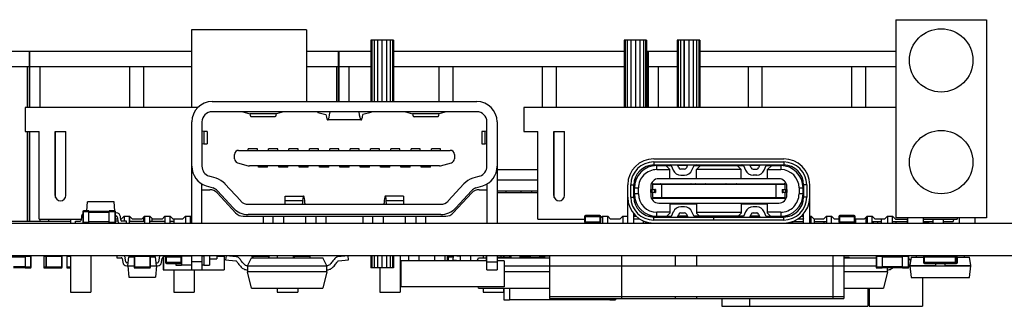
# Model space of a CAD drawing. Header units: millimetres. Extents: x 519 to 938, y 319 to 504.
# Tile 10 of 56: x 598 to 646, y 323 to 337. Entities that reach past the tile are written whole.
import ezdxf

# ---------------------------------------------------------------- set-up
doc = ezdxf.new("R2010")
doc.units = ezdxf.units.MM
doc.header["$LTSCALE"] = 30.734
doc.layers.get('0').update_dxf_attribs({"linetype": 'CONTINUOUS'})

msp = doc.modelspace()

# ---------------------------------------------------------------- linework, layer by layer
at = {"linetype": 'Continuous'}
for p, q in [((641.099, 336.842), (645.55, 336.842)), ((641.099, 336.842), (641.099, 327.096)), ((645.55, 336.842), (645.55, 327.096)), ((606.49, 336.342), (606.49, 332.522)), ((612.15, 336.342), (606.49, 336.342)), ((612.15, 336.342), (612.15, 332.817)), ((615.304, 335.842), (615.304, 332.817)), ((616.412, 335.842), (615.304, 335.842)), ((615.355, 335.842), (615.355, 332.817)), ((615.46, 335.842), (615.46, 332.817)), ((615.624, 335.842), (615.624, 332.817)), ((615.847, 335.842), (615.847, 332.817)), ((616.071, 335.842), (616.071, 332.817)), ((616.252, 335.842), (616.252, 332.817)), ((616.363, 335.842), (616.363, 332.817)), ((616.412, 335.842), (616.412, 332.817)), ((628.853, 335.842), (627.746, 335.842)), ((627.746, 335.842), (627.746, 332.522)), ((627.794, 335.842), (627.794, 332.522)), ((627.901, 335.842), (627.901, 332.522)), ((628.075, 335.842), (628.075, 332.522)), ((628.084, 335.842), (628.084, 332.522)), ((628.308, 335.842), (628.308, 332.522)), ((628.526, 335.842), (628.526, 332.522)), ((628.693, 335.842), (628.693, 332.522)), ((628.802, 335.842), (628.802, 332.522)), ((628.853, 335.842), (628.853, 332.522)), ((631.469, 335.842), (630.361, 335.842)), ((630.361, 335.842), (630.361, 332.522)), ((630.41, 335.842), (630.41, 332.522)), ((630.517, 335.842), (630.517, 332.522)), ((630.69, 335.842), (630.69, 332.522)), ((630.7, 335.842), (630.7, 332.522)), ((630.924, 335.842), (630.924, 332.522)), ((631.142, 335.842), (631.142, 332.522)), ((631.309, 335.842), (631.309, 332.522)), ((631.418, 335.842), (631.418, 332.522)), ((631.469, 335.842), (631.469, 332.522)), ((576.067, 335.292), (606.49, 335.292)), ((598.51, 335.292), (598.51, 332.522)), ((598.555, 332.522), (598.555, 335.292)), ((612.15, 335.292), (615.304, 335.292)), ((613.705, 335.292), (613.705, 332.817)), ((613.75, 332.817), (613.75, 335.292)), ((616.412, 335.292), (627.746, 335.292)), ((628.853, 335.292), (630.361, 335.292)), ((628.9, 335.292), (628.9, 332.522)), ((628.945, 332.522), (628.945, 335.292)), ((631.469, 335.292), (641.099, 335.292)), ((587.805, 334.542), (606.49, 334.542)), ((598.415, 334.542), (598.415, 332.522)), ((599.05, 332.522), (599.05, 334.542)), ((603.45, 334.542), (603.45, 332.522)), ((604.13, 334.542), (604.13, 332.522)), ((612.15, 334.542), (615.304, 334.542)), ((613.61, 334.542), (613.61, 332.817)), ((614.245, 332.817), (614.245, 334.542)), ((616.412, 334.542), (627.746, 334.542)), ((618.645, 334.542), (618.645, 332.817)), ((619.325, 334.542), (619.325, 332.817)), ((623.725, 334.542), (623.725, 332.522)), ((624.405, 334.542), (624.405, 332.522)), ((628.853, 334.542), (630.361, 334.542)), ((629.44, 332.522), (629.44, 334.542)), ((631.469, 334.542), (641.099, 334.542)), ((633.84, 334.542), (633.84, 332.522)), ((634.52, 334.542), (634.52, 332.522)), ((638.92, 334.542), (638.92, 332.522)), ((639.6, 334.542), (639.6, 332.522)), ((598.316, 332.522), (598.316, 331.342)), ((606.808, 332.522), (598.316, 332.522)), ((607.508, 332.817), (620.508, 332.817)), ((641.099, 332.522), (622.816, 332.522)), ((622.816, 332.522), (622.816, 331.342)), ((620.508, 332.317), (607.508, 332.317)), ((609.008, 332.317), (609.351, 332.222)), ((610.666, 332.222), (609.351, 332.222)), ((610.589, 332.067), (609.428, 332.067)), ((611.008, 332.317), (610.666, 332.222)), ((612.697, 332.286), (612.697, 332.317)), ((612.697, 332.286), (613.099, 332.178)), ((614.826, 331.917), (613.191, 331.917)), ((615.32, 332.286), (614.918, 332.178)), ((615.32, 332.286), (615.32, 332.317)), ((617.008, 332.317), (617.351, 332.222)), ((618.666, 332.222), (617.351, 332.222)), ((618.589, 332.067), (617.428, 332.067)), ((619.008, 332.317), (618.666, 332.222)), ((606.508, 326.842), (606.508, 331.817)), ((607.008, 331.817), (607.008, 329.634)), ((621.008, 329.634), (621.008, 331.817)), ((621.508, 331.817), (621.508, 326.842)), ((598.316, 331.342), (599.016, 331.342)), ((598.415, 331.342), (598.415, 326.942)), ((598.51, 331.342), (598.51, 326.942)), ((598.555, 326.942), (598.555, 331.342)), ((599.016, 327.042), (599.016, 331.342)), ((599.796, 328.202), (599.796, 331.342)), ((599.796, 331.342), (600.316, 331.342)), ((599.816, 328.108), (599.816, 331.342)), ((600.316, 328.202), (600.316, 331.342)), ((607.093, 331.35), (607.008, 331.365)), ((607.093, 331.35), (607.093, 330.735)), ((607.258, 331.346), (607.258, 330.738)), ((620.758, 331.346), (620.758, 330.738)), ((621.008, 331.365), (620.924, 331.35)), ((620.924, 330.735), (620.924, 331.35)), ((622.816, 331.342), (623.516, 331.342)), ((623.516, 327.042), (623.516, 331.342)), ((624.296, 331.342), (624.816, 331.342)), ((624.296, 328.202), (624.296, 331.342)), ((624.316, 328.108), (624.316, 331.342)), ((624.816, 328.202), (624.816, 331.342)), ((607.093, 330.735), (607.008, 330.72)), ((608.808, 330.42), (619.208, 330.42)), ((609.283, 330.42), (609.283, 330.487)), ((609.733, 330.487), (609.283, 330.487)), ((609.733, 330.42), (609.733, 330.487)), ((610.283, 330.42), (610.283, 330.487)), ((610.733, 330.487), (610.283, 330.487)), ((610.733, 330.42), (610.733, 330.487)), ((611.283, 330.42), (611.283, 330.487)), ((611.733, 330.487), (611.283, 330.487)), ((611.733, 330.42), (611.733, 330.487)), ((612.283, 330.42), (612.283, 330.487)), ((612.733, 330.487), (612.283, 330.487)), ((612.733, 330.42), (612.733, 330.487)), ((613.283, 330.42), (613.283, 330.487)), ((613.733, 330.487), (613.283, 330.487)), ((613.733, 330.42), (613.733, 330.487)), ((614.283, 330.42), (614.283, 330.487)), ((614.733, 330.487), (614.283, 330.487)), ((614.733, 330.42), (614.733, 330.487)), ((615.283, 330.42), (615.283, 330.487)), ((615.733, 330.487), (615.283, 330.487)), ((615.733, 330.42), (615.733, 330.487)), ((616.283, 330.42), (616.283, 330.487)), ((616.733, 330.487), (616.283, 330.487)), ((616.733, 330.42), (616.733, 330.487)), ((617.283, 330.42), (617.283, 330.487)), ((617.733, 330.487), (617.283, 330.487)), ((617.733, 330.42), (617.733, 330.487)), ((618.733, 330.487), (618.283, 330.487)), ((618.283, 330.42), (618.283, 330.487)), ((618.733, 330.42), (618.733, 330.487)), ((621.008, 330.72), (620.924, 330.735)), ((608.608, 330.006), (608.608, 330.22)), ((619.408, 330.22), (619.408, 330.006)), ((629.208, 330.002), (635.588, 330.002)), ((608.754, 329.813), (609.282, 329.663)), ((618.68, 329.655), (609.336, 329.655)), ((609.783, 329.587), (609.783, 329.655)), ((610.233, 329.587), (609.783, 329.587)), ((610.233, 329.587), (610.233, 329.655)), ((610.783, 329.587), (610.783, 329.655)), ((611.233, 329.587), (610.783, 329.587)), ((611.233, 329.587), (611.233, 329.655)), ((611.783, 329.587), (611.783, 329.655)), ((612.233, 329.587), (611.783, 329.587)), ((612.233, 329.587), (612.233, 329.655)), ((612.783, 329.587), (612.783, 329.655)), ((613.233, 329.587), (612.783, 329.587)), ((613.233, 329.587), (613.233, 329.655)), ((613.783, 329.587), (613.783, 329.655)), ((614.233, 329.587), (613.783, 329.587)), ((614.233, 329.587), (614.233, 329.655)), ((614.783, 329.587), (614.783, 329.655)), ((615.233, 329.587), (614.783, 329.587)), ((615.233, 329.587), (615.233, 329.655)), ((615.783, 329.587), (615.783, 329.655)), ((616.233, 329.587), (615.783, 329.587)), ((616.233, 329.587), (616.233, 329.655)), ((616.783, 329.587), (616.783, 329.655)), ((617.233, 329.587), (616.783, 329.587)), ((617.233, 329.587), (617.233, 329.655)), ((617.783, 329.587), (617.783, 329.655)), ((618.233, 329.587), (617.783, 329.587)), ((618.233, 329.587), (618.233, 329.655)), ((618.735, 329.663), (619.263, 329.813)), ((623.516, 329.467), (621.508, 329.467)), ((624.316, 329.467), (624.296, 329.467)), ((629.208, 329.852), (635.588, 329.852)), ((629.208, 329.852), (629.208, 329.702)), ((629.208, 329.702), (635.588, 329.702)), ((629.353, 329.672), (630.061, 329.672)), ((629.353, 329.472), (629.353, 329.672)), ((629.353, 329.472), (629.998, 329.472)), ((629.398, 329.672), (629.398, 329.702)), ((629.698, 329.702), (629.698, 329.672)), ((629.998, 329.472), (629.798, 329.672)), ((629.998, 329.027), (629.998, 329.472)), ((630.061, 329.673), (630.164, 329.44)), ((630.438, 329.562), (630.376, 329.702)), ((630.856, 329.672), (630.389, 329.672)), ((630.715, 329.502), (630.53, 329.502)), ((630.826, 329.702), (630.801, 329.672)), ((630.869, 329.702), (630.807, 329.562)), ((631.081, 329.44), (631.184, 329.673)), ((631.184, 329.672), (633.612, 329.672)), ((631.188, 329.679), (631.188, 329.673)), ((631.498, 329.672), (631.298, 329.472)), ((633.498, 329.472), (631.298, 329.472)), ((631.298, 329.027), (631.298, 329.472)), ((633.498, 329.472), (633.298, 329.672)), ((633.498, 329.027), (633.498, 329.472)), ((633.608, 329.673), (633.608, 329.677)), ((633.612, 329.673), (633.715, 329.44)), ((633.989, 329.562), (633.927, 329.702)), ((634.407, 329.672), (633.94, 329.672)), ((633.996, 329.672), (633.97, 329.702)), ((634.081, 329.502), (634.266, 329.502)), ((634.42, 329.702), (634.358, 329.562)), ((634.632, 329.44), (634.735, 329.673)), ((634.735, 329.672), (635.443, 329.672)), ((634.998, 329.672), (634.798, 329.472)), ((634.798, 329.472), (635.443, 329.472)), ((634.798, 329.027), (634.798, 329.472)), ((635.098, 329.672), (635.098, 329.702)), ((635.398, 329.702), (635.398, 329.672)), ((635.443, 329.672), (635.443, 329.472)), ((635.588, 329.852), (635.588, 329.702)), ((607.703, 329.048), (607.358, 329.157)), ((620.659, 329.157), (620.314, 329.048)), ((621.508, 328.969), (623.516, 328.969)), ((624.296, 328.969), (624.316, 328.969)), ((635.343, 329.027), (629.453, 329.027)), ((630.53, 329.202), (630.715, 329.202)), ((634.266, 329.202), (634.081, 329.202)), ((607.008, 326.842), (607.008, 328.768)), ((607.008, 328.487), (607.389, 328.487)), ((607.207, 328.68), (607.553, 328.571)), ((608.91, 327.93), (608.139, 328.77)), ((619.878, 328.77), (619.107, 327.93)), ((620.465, 328.571), (620.81, 328.68)), ((620.628, 328.487), (621.008, 328.487)), ((621.008, 328.768), (621.008, 326.842)), ((627.928, 326.842), (627.928, 328.722)), ((628.078, 328.722), (628.228, 328.722)), ((628.078, 328.122), (628.078, 328.722)), ((628.228, 328.122), (628.228, 328.722)), ((628.253, 328.572), (628.453, 328.572)), ((628.253, 327.911), (628.253, 328.572)), ((628.453, 328.282), (628.453, 328.572)), ((629.053, 328.627), (629.053, 328.227)), ((629.053, 328.502), (629.254, 328.502)), ((629.059, 328.352), (629.059, 328.502)), ((629.109, 328.502), (629.109, 328.352)), ((629.178, 328.777), (629.115, 328.841)), ((629.153, 328.752), (635.643, 328.752)), ((629.153, 328.502), (629.153, 328.752)), ((629.178, 328.777), (635.618, 328.777)), ((629.178, 328.777), (629.178, 328.752)), ((629.283, 328.502), (629.254, 328.502)), ((629.254, 328.352), (629.254, 328.502)), ((629.283, 328.502), (629.283, 328.352)), ((629.513, 328.752), (629.513, 328.777)), ((629.548, 328.752), (629.548, 328.758)), ((629.596, 328.102), (629.596, 328.752)), ((629.748, 328.758), (629.748, 328.752)), ((629.783, 328.777), (629.783, 328.752)), ((631.013, 328.777), (631.013, 328.752)), ((631.048, 328.752), (631.048, 328.758)), ((631.248, 328.758), (631.248, 328.752)), ((631.283, 328.752), (631.283, 328.777)), ((631.513, 328.777), (631.513, 328.752)), ((631.548, 328.752), (631.548, 328.758)), ((631.748, 328.758), (631.748, 328.752)), ((631.783, 328.777), (631.783, 328.752)), ((632.013, 328.752), (632.013, 328.777)), ((632.048, 328.752), (632.048, 328.765)), ((632.248, 328.765), (632.248, 328.752)), ((632.283, 328.777), (632.283, 328.752)), ((632.513, 328.777), (632.513, 328.752)), ((632.548, 328.752), (632.548, 328.765)), ((632.748, 328.765), (632.748, 328.752)), ((632.783, 328.752), (632.783, 328.777)), ((633.013, 328.777), (633.013, 328.752)), ((633.048, 328.752), (633.048, 328.758)), ((633.248, 328.758), (633.248, 328.752)), ((633.283, 328.777), (633.283, 328.752)), ((633.513, 328.752), (633.513, 328.777)), ((633.548, 328.752), (633.548, 328.758)), ((633.748, 328.758), (633.748, 328.752)), ((633.783, 328.777), (633.783, 328.752)), ((635.013, 328.777), (635.013, 328.752)), ((635.048, 328.752), (635.048, 328.758)), ((635.201, 328.752), (635.201, 328.102)), ((635.248, 328.758), (635.248, 328.752)), ((635.283, 328.752), (635.283, 328.777)), ((635.514, 328.502), (635.743, 328.502)), ((635.514, 328.502), (635.514, 328.352)), ((635.543, 328.502), (635.543, 328.352)), ((635.618, 328.777), (635.682, 328.841)), ((635.618, 328.777), (635.618, 328.752)), ((635.643, 328.752), (635.643, 328.502)), ((635.688, 328.352), (635.688, 328.502)), ((635.738, 328.502), (635.738, 328.352)), ((635.743, 328.227), (635.743, 328.627)), ((636.343, 328.572), (636.543, 328.572)), ((636.343, 328.572), (636.343, 328.282)), ((636.543, 327.911), (636.543, 328.572)), ((636.718, 328.722), (636.568, 328.722)), ((636.568, 328.722), (636.568, 328.122)), ((636.718, 328.722), (636.718, 328.122)), ((636.868, 326.842), (636.868, 328.722)), ((599.796, 328.342), (599.816, 328.342)), ((608.66, 327.344), (607.757, 328.326)), ((607.771, 328.432), (608.541, 327.592)), ((611.102, 327.767), (611.102, 328.167)), ((611.102, 328.167), (612.005, 328.167)), ((616.915, 328.167), (616.012, 328.167)), ((616.915, 328.167), (616.915, 327.767)), ((620.26, 328.326), (619.357, 327.344)), ((619.476, 327.592), (620.246, 328.432)), ((623.516, 328.407), (621.508, 328.407)), ((621.508, 328.342), (623.516, 328.342)), ((621.932, 328.407), (621.932, 328.342)), ((622.692, 328.342), (622.692, 328.407)), ((623.202, 328.407), (623.202, 328.342)), ((624.316, 328.407), (624.296, 328.407)), ((624.296, 328.342), (624.316, 328.342)), ((628.078, 328.122), (628.228, 328.122)), ((628.453, 328.282), (628.253, 328.282)), ((629.254, 328.352), (629.053, 328.352)), ((629.178, 328.077), (629.115, 328.014)), ((629.153, 328.102), (629.153, 328.352)), ((629.153, 328.102), (635.643, 328.102)), ((629.178, 328.102), (629.178, 328.077)), ((629.178, 328.077), (635.618, 328.077)), ((629.254, 328.352), (629.283, 328.352)), ((629.513, 328.102), (629.513, 328.077)), ((629.548, 328.097), (629.548, 328.102)), ((629.748, 328.102), (629.748, 328.097)), ((629.783, 328.102), (629.783, 328.077)), ((631.013, 328.102), (631.013, 328.077)), ((631.048, 328.097), (631.048, 328.102)), ((631.248, 328.102), (631.248, 328.097)), ((631.283, 328.102), (631.283, 328.077)), ((631.513, 328.102), (631.513, 328.077)), ((631.548, 328.097), (631.548, 328.102)), ((631.748, 328.102), (631.748, 328.097)), ((631.783, 328.102), (631.783, 328.077)), ((632.013, 328.102), (632.013, 328.077)), ((632.048, 328.09), (632.048, 328.102)), ((632.248, 328.102), (632.248, 328.09)), ((632.283, 328.102), (632.283, 328.077)), ((632.513, 328.102), (632.513, 328.077)), ((632.548, 328.09), (632.548, 328.102)), ((632.748, 328.102), (632.748, 328.09)), ((632.783, 328.102), (632.783, 328.077)), ((633.013, 328.102), (633.013, 328.077)), ((633.048, 328.097), (633.048, 328.102)), ((633.248, 328.102), (633.248, 328.097)), ((633.283, 328.102), (633.283, 328.077)), ((633.513, 328.102), (633.513, 328.077)), ((633.548, 328.097), (633.548, 328.102)), ((633.748, 328.102), (633.748, 328.097)), ((633.783, 328.102), (633.783, 328.077)), ((635.013, 328.102), (635.013, 328.077)), ((635.048, 328.097), (635.048, 328.102)), ((635.248, 328.102), (635.248, 328.097)), ((635.283, 328.102), (635.283, 328.077)), ((635.514, 328.352), (635.543, 328.352)), ((635.743, 328.352), (635.543, 328.352)), ((635.618, 328.102), (635.618, 328.077)), ((635.682, 328.014), (635.618, 328.077)), ((635.643, 328.352), (635.643, 328.102)), ((636.543, 328.282), (636.343, 328.282)), ((636.718, 328.122), (636.568, 328.122)), ((601.351, 327.442), (601.39, 327.892)), ((602.694, 327.892), (601.39, 327.892)), ((602.734, 327.44), (602.694, 327.892)), ((609.278, 327.767), (618.739, 327.767)), ((611.102, 327.96), (611.955, 327.96)), ((611.955, 327.96), (611.936, 327.767)), ((616.081, 327.767), (616.062, 327.96)), ((616.062, 327.96), (616.915, 327.96)), ((629.453, 327.827), (635.343, 327.827)), ((629.998, 327.827), (629.998, 327.332)), ((631.298, 327.782), (629.998, 327.782)), ((630.717, 327.642), (630.532, 327.642)), ((631.298, 327.827), (631.298, 327.332)), ((633.498, 327.827), (633.498, 327.332)), ((634.798, 327.782), (633.498, 327.782)), ((634.266, 327.642), (634.081, 327.642)), ((634.798, 327.332), (634.798, 327.827)), ((599.016, 327.042), (601.072, 327.042)), ((599.05, 326.942), (599.05, 327.042)), ((599.46, 327.042), (599.46, 326.942)), ((600.55, 327.042), (600.55, 326.842)), ((601.087, 327.167), (601.065, 326.986)), ((601.153, 327.412), (601.153, 326.872)), ((601.153, 327.412), (601.453, 327.412)), ((601.183, 326.872), (601.183, 327.442)), ((601.453, 327.442), (601.183, 327.442)), ((601.453, 326.872), (601.453, 327.442)), ((602.453, 327.422), (601.453, 327.422)), ((601.453, 327.382), (602.453, 327.382)), ((602.453, 326.872), (602.453, 327.442)), ((602.723, 327.442), (602.453, 327.442)), ((602.453, 327.412), (602.753, 327.412)), ((602.723, 327.442), (602.723, 326.872)), ((602.753, 326.872), (602.753, 327.412)), ((602.799, 327.342), (602.753, 327.342)), ((602.753, 327.192), (602.799, 327.192)), ((602.861, 327.042), (602.753, 327.042)), ((602.848, 327.148), (602.87, 326.968)), ((603.019, 326.986), (602.997, 327.167)), ((603.045, 327.042), (603.012, 327.042)), ((603.191, 327.188), (603.045, 327.042)), ((603.191, 327.188), (603.191, 326.942)), ((603.191, 327.188), (603.441, 327.188)), ((603.441, 326.842), (603.441, 327.188)), ((603.587, 327.042), (603.441, 327.188)), ((603.45, 327.179), (603.45, 326.942)), ((604.045, 327.042), (603.587, 327.042)), ((604.191, 327.188), (604.045, 327.042)), ((604.13, 327.128), (604.13, 326.942)), ((604.191, 327.188), (604.191, 326.842)), ((604.191, 327.188), (604.441, 327.188)), ((604.441, 326.842), (604.441, 327.188)), ((604.587, 327.042), (604.441, 327.188)), ((604.54, 327.089), (604.54, 326.942)), ((605.045, 327.042), (604.587, 327.042)), ((605.191, 327.188), (605.045, 327.042)), ((605.191, 327.188), (605.191, 326.842)), ((605.191, 327.188), (605.441, 327.188)), ((605.441, 326.842), (605.441, 327.188)), ((605.587, 327.042), (605.441, 327.188)), ((606.045, 327.042), (605.587, 327.042)), ((605.63, 327.042), (605.63, 326.842)), ((606.191, 327.188), (606.045, 327.042)), ((606.191, 327.188), (606.191, 326.842)), ((606.191, 327.188), (606.441, 327.188)), ((606.441, 326.842), (606.441, 327.188)), ((606.508, 327.12), (606.441, 327.188)), ((606.49, 327.139), (606.49, 326.843)), ((609.028, 327.182), (618.989, 327.182)), ((618.739, 327.267), (609.278, 327.267)), ((610.008, 327.182), (610.008, 326.842)), ((610.508, 326.842), (610.508, 327.182)), ((611.008, 327.182), (611.008, 326.842)), ((612.108, 326.842), (612.108, 327.182)), ((612.608, 327.182), (612.608, 326.842)), ((613.108, 326.842), (613.108, 327.182)), ((614.908, 327.182), (614.908, 326.842)), ((615.408, 326.842), (615.408, 327.182)), ((615.908, 327.182), (615.908, 326.842)), ((617.008, 326.842), (617.008, 327.182)), ((617.508, 327.182), (617.508, 326.842)), ((618.008, 326.842), (618.008, 327.182)), ((623.516, 327.042), (625.804, 327.042)), ((625.804, 327.172), (626.604, 327.172)), ((625.804, 327.172), (625.804, 326.892)), ((626.554, 327.222), (625.854, 327.222)), ((625.854, 326.892), (625.854, 327.222)), ((626.554, 327.222), (626.554, 326.892)), ((626.691, 327.188), (626.604, 327.101)), ((626.604, 326.892), (626.604, 327.172)), ((626.691, 327.188), (626.941, 327.188)), ((626.691, 327.188), (626.691, 326.842)), ((627.087, 327.042), (626.941, 327.188)), ((626.941, 326.842), (626.941, 327.188)), ((627.545, 327.042), (627.087, 327.042)), ((627.691, 327.188), (627.545, 327.042)), ((627.691, 327.188), (627.928, 327.188)), ((627.691, 327.188), (627.691, 326.842)), ((628.228, 326.842), (628.228, 327.299)), ((628.528, 327.042), (628.228, 327.042)), ((628.253, 327.27), (628.253, 327.182)), ((628.253, 327.182), (628.34, 327.182)), ((628.931, 327.182), (630.067, 327.182)), ((629.208, 327.142), (635.588, 327.142)), ((629.208, 326.992), (629.208, 327.142)), ((629.998, 327.382), (629.353, 327.382)), ((629.353, 327.182), (629.353, 327.382)), ((629.848, 327.182), (629.998, 327.332)), ((630.166, 327.405), (630.063, 327.172)), ((630.378, 327.142), (630.44, 327.283)), ((630.853, 327.182), (630.395, 327.182)), ((630.532, 327.342), (630.717, 327.342)), ((630.809, 327.283), (630.871, 327.142)), ((631.186, 327.172), (631.083, 327.405)), ((633.616, 327.182), (631.182, 327.182)), ((631.298, 327.382), (633.498, 327.382)), ((631.298, 327.332), (631.448, 327.182)), ((631.548, 327.142), (631.548, 327.182)), ((631.848, 327.182), (631.848, 327.142)), ((632.143, 327.142), (632.143, 326.992)), ((632.153, 326.992), (632.153, 327.142)), ((632.948, 327.142), (632.948, 327.182)), ((633.248, 327.182), (633.248, 327.142)), ((633.348, 327.182), (633.498, 327.332)), ((633.715, 327.405), (633.612, 327.172)), ((633.927, 327.142), (633.989, 327.283)), ((634.402, 327.182), (633.944, 327.182)), ((634.081, 327.342), (634.266, 327.342)), ((634.358, 327.283), (634.42, 327.142)), ((634.735, 327.172), (634.632, 327.405)), ((634.731, 327.182), (635.866, 327.182)), ((635.443, 327.382), (634.798, 327.382)), ((634.798, 327.332), (634.948, 327.182)), ((635.443, 327.382), (635.443, 327.182)), ((635.588, 326.992), (635.588, 327.142)), ((636.545, 327.042), (636.269, 327.042)), ((636.457, 327.182), (636.543, 327.182)), ((636.543, 327.182), (636.543, 327.27)), ((636.568, 327.066), (636.545, 327.042)), ((636.568, 326.842), (636.568, 327.299)), ((636.868, 327.188), (636.941, 327.188)), ((637.087, 327.042), (636.941, 327.188)), ((636.941, 326.842), (636.941, 327.188)), ((636.941, 327.147), (636.982, 327.147)), ((637.545, 327.042), (637.087, 327.042)), ((637.096, 326.842), (637.096, 327.042)), ((637.691, 327.188), (637.545, 327.042)), ((637.691, 327.188), (637.941, 327.188)), ((637.691, 327.188), (637.691, 326.842)), ((638.087, 327.042), (637.941, 327.188)), ((637.941, 326.842), (637.941, 327.188)), ((637.941, 327.147), (637.982, 327.147)), ((638.3, 327.042), (638.087, 327.042)), ((638.3, 327.172), (639.1, 327.172)), ((638.3, 327.172), (638.3, 326.892)), ((639.05, 327.222), (638.35, 327.222)), ((638.35, 326.892), (638.35, 327.222)), ((639.05, 327.222), (639.05, 326.892)), ((639.1, 326.892), (639.1, 327.172)), ((639.545, 327.042), (639.1, 327.042)), ((639.126, 326.842), (639.126, 327.042)), ((639.691, 327.188), (639.545, 327.042)), ((639.636, 326.842), (639.636, 327.133)), ((639.691, 327.188), (639.941, 327.188)), ((639.691, 327.188), (639.691, 326.842)), ((640.087, 327.042), (639.941, 327.188)), ((639.941, 326.842), (639.941, 327.188)), ((640.545, 327.042), (640.087, 327.042)), ((640.396, 326.842), (640.396, 327.042)), ((640.691, 327.188), (640.545, 327.042)), ((640.65, 327.147), (640.691, 327.147)), ((640.691, 327.188), (640.941, 327.188)), ((640.691, 327.188), (640.691, 326.842)), ((641.087, 327.042), (640.941, 327.188)), ((640.941, 326.842), (640.941, 327.188)), ((641.087, 327.042), (641.674, 327.042)), ((645.55, 327.096), (641.099, 327.096)), ((641.666, 326.842), (641.666, 327.042)), ((641.674, 327.096), (641.674, 326.842)), ((642.436, 327.096), (642.436, 326.842)), ((642.436, 327.042), (644.116, 327.042)), ((642.936, 326.842), (642.936, 327.042)), ((643.446, 326.842), (643.446, 327.042)), ((643.926, 327.042), (643.917, 326.917)), ((644.116, 327.096), (644.116, 327.042)), ((644.214, 327.096), (644.214, 326.842)), ((644.976, 327.096), (644.976, 326.842)), ((533.716, 326.842), (701.316, 326.842)), ((597.581, 326.942), (600.55, 326.942)), ((600.792, 326.842), (600.792, 326.942)), ((600.792, 326.942), (601.015, 326.942)), ((601.453, 326.872), (601.153, 326.872)), ((602.453, 326.902), (601.453, 326.902)), ((601.55, 326.862), (601.55, 326.842)), ((602.191, 326.862), (602.191, 326.842)), ((602.441, 326.842), (602.441, 326.862)), ((602.753, 326.872), (602.453, 326.872)), ((602.876, 326.942), (602.753, 326.942)), ((603.292, 326.942), (603.069, 326.942)), ((603.292, 326.842), (603.292, 326.942)), ((603.441, 326.942), (604.191, 326.942)), ((604.441, 326.942), (605.191, 326.942)), ((605.441, 326.942), (605.63, 326.942)), ((626.604, 326.892), (625.804, 326.892)), ((628.691, 326.957), (628.691, 326.842)), ((628.798, 326.842), (628.798, 326.91)), ((635.588, 326.992), (629.208, 326.992)), ((635.998, 326.842), (635.998, 326.91)), ((636.018, 326.917), (636.568, 326.917)), ((636.02, 326.918), (636.02, 326.842)), ((637.096, 326.917), (637.691, 326.917)), ((637.557, 326.917), (637.557, 326.842)), ((639.1, 326.892), (638.3, 326.892)), ((639.1, 326.917), (639.126, 326.917)), ((639.636, 326.917), (639.691, 326.917)), ((639.941, 326.917), (640.396, 326.917)), ((640.197, 326.917), (640.197, 326.842)), ((640.941, 326.917), (641.666, 326.917)), ((641.1, 326.917), (641.1, 326.842)), ((642.436, 326.917), (642.936, 326.917)), ((642.738, 326.892), (642.436, 326.892)), ((642.688, 326.917), (642.688, 326.892)), ((642.738, 326.892), (642.738, 326.917)), ((643.446, 326.917), (643.917, 326.917)), ((701.316, 325.242), (565.294, 325.242)), ((597.316, 325.182), (598.316, 325.182)), ((598.316, 325.212), (598.316, 324.642)), ((598.316, 325.212), (598.616, 325.212)), ((598.586, 325.212), (598.586, 324.642)), ((598.616, 324.672), (598.616, 325.212)), ((599.232, 325.212), (599.232, 324.672)), ((599.232, 325.212), (600.138, 325.212)), ((599.262, 324.642), (599.262, 325.212)), ((599.338, 325.212), (599.338, 324.672)), ((599.368, 324.642), (599.368, 325.212)), ((600.108, 325.212), (600.108, 324.642)), ((600.138, 324.672), (600.138, 325.212)), ((600.361, 325.212), (600.361, 324.672)), ((600.361, 325.212), (600.55, 325.212)), ((600.391, 324.642), (600.391, 325.212)), ((600.55, 325.242), (600.55, 323.442)), ((601.55, 325.242), (601.55, 323.442)), ((602.821, 325.242), (602.821, 325.142)), ((602.821, 325.142), (603.044, 325.142)), ((603.093, 325.098), (603.115, 324.918)), ((603.264, 324.936), (603.242, 325.117)), ((603.371, 324.742), (603.41, 325.192)), ((603.41, 325.192), (603.673, 325.192)), ((603.673, 325.212), (603.673, 324.672)), ((603.673, 325.212), (604.473, 325.212)), ((603.703, 324.642), (603.703, 325.212)), ((604.443, 325.212), (604.443, 324.642)), ((604.473, 324.672), (604.473, 325.212)), ((604.473, 325.192), (604.731, 325.192)), ((604.771, 324.742), (604.731, 325.192)), ((604.899, 325.117), (604.877, 324.936)), ((605.026, 324.918), (605.048, 325.098)), ((605.109, 325.142), (605.098, 325.142)), ((605.109, 325.197), (605.109, 324.542)), ((605.217, 325.197), (605.109, 325.197)), ((605.122, 325.197), (605.122, 324.542)), ((605.216, 325.192), (605.216, 324.912)), ((605.216, 325.192), (606.016, 325.192)), ((605.266, 324.862), (605.266, 325.192)), ((605.966, 325.192), (605.966, 324.862)), ((605.999, 325.241), (605.999, 325.23)), ((606.508, 325.217), (606.009, 325.217)), ((606.016, 324.912), (606.016, 325.192)), ((606.402, 325.242), (606.402, 325.217)), ((606.508, 324.542), (606.508, 325.242)), ((607.008, 325.242), (607.008, 324.542)), ((607.096, 325.217), (607.008, 325.217)), ((607.096, 325.241), (607.096, 324.782)), ((607.317, 325.242), (607.317, 325.241)), ((607.342, 325.242), (607.342, 325.241)), ((607.371, 325.241), (607.371, 324.782)), ((607.742, 325.242), (607.742, 325.082)), ((608.092, 325.197), (607.742, 325.197)), ((608.092, 325.197), (608.092, 324.542)), ((608.19, 325.242), (608.169, 325.043)), ((608.69, 325.19), (608.19, 325.242)), ((609.24, 324.742), (609.44, 325.142)), ((609.44, 325.142), (612.94, 325.142)), ((609.451, 325.212), (609.451, 325.142)), ((609.451, 325.212), (610.301, 325.212)), ((609.481, 325.142), (609.481, 325.212)), ((609.501, 325.212), (609.501, 325.142)), ((609.531, 325.142), (609.531, 325.212)), ((610.271, 325.212), (610.271, 325.142)), ((610.301, 325.142), (610.301, 325.212)), ((610.71, 325.242), (610.71, 325.142)), ((611.481, 325.212), (611.481, 325.142)), ((611.481, 325.212), (612.331, 325.212)), ((611.511, 325.142), (611.511, 325.212)), ((611.531, 325.212), (611.531, 325.142)), ((611.561, 325.142), (611.561, 325.212)), ((612.301, 325.212), (612.301, 325.142)), ((612.331, 325.142), (612.331, 325.212)), ((613.14, 324.742), (612.94, 325.142)), ((614.19, 325.242), (613.69, 325.19)), ((614.211, 325.043), (614.19, 325.242)), ((615.304, 325.242), (615.304, 324.642)), ((615.355, 325.242), (615.355, 324.642)), ((615.46, 325.242), (615.46, 324.642)), ((615.624, 325.242), (615.624, 324.642)), ((615.847, 325.242), (615.847, 324.642)), ((616.071, 325.242), (616.071, 324.642)), ((616.252, 325.242), (616.252, 324.642)), ((616.363, 325.242), (616.363, 324.642)), ((616.412, 325.242), (616.412, 324.642)), ((616.745, 325.242), (616.745, 323.442)), ((617.158, 325.242), (617.158, 324.988)), ((617.666, 325.242), (617.666, 324.988)), ((618.428, 325.242), (618.428, 324.988)), ((618.936, 325.242), (618.936, 324.988)), ((619.061, 325.192), (619.067, 325.192)), ((619.061, 325.192), (619.061, 324.988)), ((619.067, 325.212), (619.078, 325.212)), ((619.067, 325.212), (619.067, 324.988)), ((619.074, 325.192), (619.344, 325.192)), ((619.074, 325.192), (619.074, 324.988)), ((619.124, 324.988), (619.124, 325.192)), ((619.349, 325.242), (619.329, 325.043)), ((619.698, 325.206), (619.349, 325.242)), ((619.698, 325.242), (619.698, 324.988)), ((620.206, 325.242), (620.206, 324.988)), ((620.522, 324.988), (620.599, 325.142)), ((620.599, 325.142), (620.968, 325.142)), ((620.825, 325.242), (620.825, 325.142)), ((620.968, 325.242), (620.968, 324.988)), ((621.008, 324.542), (621.008, 325.242)), ((621.508, 325.242), (621.508, 324.542)), ((621.508, 325.162), (622.198, 325.162)), ((621.508, 325.142), (624.089, 325.142)), ((621.698, 325.242), (621.698, 325.162)), ((621.825, 325.242), (621.825, 325.162)), ((621.841, 325.241), (621.841, 325.162)), ((622.116, 325.241), (622.116, 325.162)), ((622.198, 325.217), (622.116, 325.217)), ((622.198, 325.142), (622.198, 325.242)), ((622.648, 325.142), (622.648, 325.242)), ((623.148, 325.217), (622.648, 325.217)), ((622.648, 325.162), (623.861, 325.162)), ((623.148, 325.162), (623.148, 325.242)), ((623.598, 325.242), (623.598, 325.162)), ((624.089, 325.217), (623.598, 325.217)), ((623.864, 325.142), (623.861, 325.162)), ((624.089, 325.242), (624.089, 323.142)), ((627.619, 325.242), (627.619, 323.142)), ((630.261, 325.242), (630.261, 324.742)), ((631.302, 325.242), (631.302, 324.742)), ((638.008, 325.242), (638.008, 323.142)), ((638.541, 325.242), (638.541, 323.142)), ((638.541, 325.162), (638.801, 325.162)), ((638.541, 325.142), (640.13, 325.142)), ((638.804, 325.142), (638.801, 325.162)), ((640.13, 325.212), (640.43, 325.212)), ((640.13, 325.212), (640.13, 324.672)), ((640.16, 324.642), (640.16, 325.212)), ((640.43, 325.212), (640.43, 324.642)), ((640.43, 325.182), (641.43, 325.182)), ((641.1, 325.242), (641.1, 325.222)), ((641.43, 325.212), (641.73, 325.212)), ((641.43, 324.642), (641.43, 325.212)), ((641.7, 325.212), (641.7, 324.642)), ((641.73, 324.672), (641.73, 325.212)), ((641.756, 325.043), (641.735, 325.242)), ((641.847, 325.162), (641.785, 324.76)), ((641.847, 325.162), (642.46, 325.162)), ((642.1, 325.242), (642.1, 325.162)), ((642.11, 325.162), (642.11, 325.242)), ((642.46, 325.192), (644.13, 325.192)), ((642.46, 325.192), (642.46, 324.912)), ((642.51, 324.862), (642.51, 325.192)), ((644.01, 325.192), (644.01, 324.862)), ((644.06, 324.912), (644.06, 325.192)), ((644.08, 325.192), (644.08, 324.862)), ((644.13, 324.912), (644.13, 325.192)), ((644.13, 325.162), (644.723, 325.162)), ((644.46, 325.242), (644.46, 325.162)), ((644.785, 324.76), (644.723, 325.162)), ((598.316, 324.702), (597.74, 324.702)), ((597.742, 324.662), (598.316, 324.662)), ((598.616, 324.672), (598.316, 324.672)), ((598.316, 324.642), (598.586, 324.642)), ((600.138, 324.672), (599.232, 324.672)), ((599.262, 324.642), (600.108, 324.642)), ((600.55, 324.672), (600.361, 324.672)), ((600.391, 324.642), (600.55, 324.642)), ((603.384, 324.892), (603.314, 324.892)), ((603.314, 324.742), (603.673, 324.742)), ((603.371, 324.742), (603.419, 324.192)), ((604.473, 324.672), (603.673, 324.672)), ((603.703, 324.642), (604.443, 324.642)), ((604.473, 324.742), (604.827, 324.742)), ((604.771, 324.742), (604.722, 324.192)), ((604.757, 324.892), (604.827, 324.892)), ((606.016, 324.912), (605.216, 324.912)), ((605.266, 324.862), (605.966, 324.862)), ((605.724, 324.862), (605.724, 324.782)), ((605.724, 324.782), (605.999, 324.782)), ((605.999, 324.875), (605.999, 324.782)), ((605.999, 324.792), (606.508, 324.792)), ((607.008, 324.942), (606.508, 324.942)), ((607.008, 324.792), (607.096, 324.792)), ((607.096, 324.782), (607.371, 324.782)), ((607.371, 325.082), (607.742, 325.082)), ((608.169, 325.043), (608.669, 324.991)), ((609.24, 324.742), (609.24, 324.442)), ((609.24, 324.742), (613.14, 324.742)), ((613.14, 324.442), (613.14, 324.742)), ((613.711, 324.991), (614.211, 325.043)), ((616.412, 324.642), (615.304, 324.642)), ((615.745, 324.642), (615.745, 323.442)), ((621.008, 324.988), (616.777, 324.988)), ((616.777, 324.988), (616.777, 323.718)), ((619.329, 325.043), (619.698, 325.005)), ((621.008, 324.942), (621.508, 324.942)), ((621.857, 324.988), (621.508, 324.988)), ((621.857, 324.988), (621.857, 323.718)), ((621.857, 324.742), (640.13, 324.742)), ((640.43, 324.672), (640.13, 324.672)), ((640.16, 324.642), (640.43, 324.642)), ((641.43, 324.702), (640.43, 324.702)), ((640.43, 324.662), (641.43, 324.662)), ((640.685, 324.442), (640.685, 324.662)), ((641.73, 324.672), (641.43, 324.672)), ((641.43, 324.642), (641.7, 324.642)), ((641.73, 325.041), (641.756, 325.043)), ((641.828, 325.039), (641.73, 325.039)), ((641.785, 324.76), (643.06, 324.76)), ((641.785, 324.76), (641.785, 324.746)), ((641.785, 324.746), (644.785, 324.746)), ((641.785, 324.746), (641.849, 324.162)), ((644.13, 324.912), (642.46, 324.912)), ((642.51, 324.862), (644.08, 324.862)), ((643.06, 324.746), (643.06, 324.862)), ((643.51, 324.862), (643.51, 324.746)), ((643.51, 324.76), (644.785, 324.76)), ((644.72, 324.162), (644.785, 324.746)), ((644.785, 324.746), (644.785, 324.76)), ((603.419, 324.192), (604.722, 324.192)), ((605.109, 324.542), (608.092, 324.542)), ((605.63, 324.542), (605.63, 323.442)), ((606.63, 324.542), (606.63, 323.442)), ((613.14, 324.442), (609.24, 324.442)), ((609.44, 323.642), (609.24, 324.442)), ((613.14, 324.442), (612.94, 323.642)), ((621.008, 324.542), (621.508, 324.542)), ((624.089, 324.442), (621.857, 324.442)), ((640.685, 324.442), (638.541, 324.442)), ((640.685, 324.442), (640.485, 323.642)), ((641.849, 324.162), (644.72, 324.162)), ((642.413, 324.162), (642.413, 322.753)), ((609.44, 323.642), (612.94, 323.642)), ((610.71, 323.642), (610.71, 323.442)), ((611.71, 323.642), (611.71, 323.442)), ((621.857, 323.718), (616.777, 323.718)), ((620.599, 323.642), (620.58, 323.718)), ((620.599, 323.642), (624.089, 323.642)), ((620.825, 323.642), (620.825, 323.442)), ((621.825, 323.642), (621.825, 323.442)), ((621.841, 323.642), (621.841, 323.072)), ((622.116, 323.642), (622.116, 323.072)), ((638.541, 323.642), (640.485, 323.642)), ((639.715, 323.642), (639.715, 322.753)), ((639.793, 323.642), (639.793, 322.753)), ((600.55, 323.442), (601.55, 323.442)), ((605.63, 323.442), (606.63, 323.442)), ((610.71, 323.442), (611.71, 323.442)), ((615.745, 323.442), (616.745, 323.442)), ((620.825, 323.442), (621.825, 323.442)), ((624.089, 323.242), (638.541, 323.242)), ((630.261, 323.242), (630.261, 323.142)), ((631.302, 323.242), (631.302, 323.142)), ((621.841, 323.072), (622.116, 323.072)), ((622.116, 323.082), (627.053, 323.082)), ((624.089, 323.142), (638.541, 323.142)), ((627.053, 323.142), (627.053, 323.072)), ((627.053, 323.072), (627.328, 323.072)), ((627.328, 323.142), (627.328, 323.072)), ((632.543, 323.142), (632.543, 322.753)), ((632.543, 322.753), (639.715, 322.753)), ((633.915, 323.142), (633.915, 322.753)), ((639.793, 322.753), (642.413, 322.753))]:
    msp.add_line(p, q, dxfattribs=at)
at = {"color": 7, "linetype": 'Continuous'}
for centre in [(643.325, 334.842), (643.325, 329.842)]:
    msp.add_circle(centre, 1.557, dxfattribs=at)
at = {"linetype": 'Continuous'}
for centre, radius, start, end in [((607.508, 331.817), 1, 90, 180), ((620.508, 331.817), 1, 0, 90), ((607.508, 331.817), 0.5, 90, 180), ((620.508, 331.817), 0.5, 0, 90), ((608.808, 330.22), 0.2, 90, 180), ((619.208, 330.22), 0.2, 0, 90), ((608.808, 330.006), 0.2, 180, 254.0546), ((619.208, 330.006), 0.2, 285.9454, 0), ((629.208, 328.722), 1.28, 90, 180), ((635.588, 328.722), 1.28, 0, 90), ((607.508, 329.634), 1, 180, 252.4744), ((607.508, 329.634), 0.5, 180, 252.4744), ((609.336, 329.855), 0.2, 254.0546, 270), ((618.68, 329.855), 0.2, 270, 285.9454), ((620.508, 329.634), 0.5, 287.5256, 0), ((620.508, 329.634), 1, 287.5256, 0), ((629.208, 328.722), 1.13, 90, 180), ((629.208, 328.722), 0.98, 90, 180), ((629.353, 328.572), 1.1, 90, 180), ((629.353, 328.572), 0.9, 89.9999, 180), ((630.015, 329.652), 0.05, 23.9625, 90), ((630.53, 329.602), 0.4, 203.9625, 270), ((630.53, 329.602), 0.1, 203.9625, 270), ((630.715, 329.602), 0.1, 270, 336.0375), ((630.715, 329.602), 0.4, 270, 336.0375), ((631.23, 329.652), 0.05, 90, 156.0375), ((631.289, 329.552), 0.15, 89.9753, 126.5137), ((633.508, 329.552), 0.15, 53.4852, 90.0023), ((633.566, 329.652), 0.05, 23.9625, 90), ((634.081, 329.602), 0.4, 203.9625, 270), ((634.081, 329.602), 0.1, 203.9625, 270), ((634.266, 329.602), 0.1, 270, 336.0375), ((634.266, 329.602), 0.4, 270, 336.0375), ((634.781, 329.652), 0.05, 90, 156.0375), ((635.443, 328.572), 1.1, 0, 90), ((635.443, 328.572), 0.9, 360, 90), ((635.588, 328.722), 1.13, 0, 90), ((635.588, 328.722), 0.98, 0, 90), ((607.402, 328.094), 1, 42.5104, 72.4744), ((620.615, 328.094), 1, 107.5256, 137.4896), ((629.453, 328.627), 0.4, 90, 180), ((635.343, 328.627), 0.4, 0, 90), ((607.389, 327.987), 0.5, 42.5998, 90), ((607.402, 328.094), 0.5, 42.4743, 72.4744), ((620.615, 328.094), 0.5, 107.4894, 137.4896), ((620.628, 327.987), 0.5, 90, 137.4002), ((600.056, 328.202), 0.26, 180, 0), ((624.556, 328.202), 0.26, 180, 0), ((629.208, 328.122), 1.28, 180, 270), ((629.208, 328.122), 1.13, 180, 270), ((629.208, 328.122), 0.98, 180, 270), ((629.353, 328.282), 1.1, 180, 270), ((629.353, 328.282), 0.9, 180, 270), ((629.453, 328.227), 0.4, 180, 270), ((635.343, 328.227), 0.4, 270, 360), ((635.443, 328.282), 1.1, 270, 0), ((635.443, 328.282), 0.9, 269.9999, 0), ((635.588, 328.122), 1.28, 270, 0), ((635.588, 328.122), 1.13, 270, 0), ((635.588, 328.122), 0.98, 270, 0), ((609.278, 328.267), 1, 222.5104, 270), ((609.278, 328.267), 0.5, 222.5104, 270), ((618.739, 328.267), 0.5, 270, 317.4896), ((618.739, 328.267), 1, 270, 317.4896), ((630.532, 327.242), 0.4, 90, 156.0375), ((630.717, 327.242), 0.4, 23.9625, 90), ((634.081, 327.242), 0.4, 90, 156.0375), ((634.266, 327.242), 0.4, 23.9625, 90), ((601.285, 327.142), 0.2, 131.7938, 173), ((601.183, 327.412), 0.03, 90, 180), ((602.723, 327.412), 0.03, 0, 90), ((602.799, 327.142), 0.2, 7, 90), ((602.799, 327.142), 0.05, 7, 90), ((609.028, 327.682), 0.5, 222.5998, 270), ((618.989, 327.682), 0.5, 270, 317.4002), ((625.854, 327.172), 0.05, 90, 180), ((626.554, 327.172), 0.05, 0, 90), ((630.017, 327.192), 0.05, 283.2052, 336.0375), ((630.532, 327.242), 0.1, 90, 156.0375), ((630.717, 327.242), 0.1, 23.9625, 90), ((631.232, 327.192), 0.05, 203.9625, 270), ((633.566, 327.192), 0.05, 270, 336.0375), ((634.081, 327.242), 0.1, 90, 156.0375), ((634.266, 327.242), 0.1, 23.9625, 90), ((634.781, 327.192), 0.05, 203.9625, 270), ((638.35, 327.172), 0.05, 90, 180), ((639.05, 327.172), 0.05, 0, 90), ((601.015, 326.992), 0.05, 270, 353), ((601.015, 326.992), 0.2, 311.0638, 316.219), ((603.069, 326.992), 0.2, 187, 228.9361), ((603.069, 326.992), 0.05, 187, 270), ((640.037, 327.037), 0.191, 239.7566, 243.2873), ((603.044, 325.092), 0.05, 7, 90), ((603.044, 325.092), 0.2, 7, 48.9358), ((605.098, 325.092), 0.2, 131.0641, 173), ((605.098, 325.092), 0.05, 90, 173), ((642.51, 325.192), 0.05, 167.1429, 180), ((598.586, 324.672), 0.03, 270, 0), ((599.262, 324.672), 0.03, 180, 270), ((599.368, 324.672), 0.03, 180, 270), ((600.108, 324.672), 0.03, 270, 0), ((600.391, 324.672), 0.03, 180, 270), ((603.314, 324.942), 0.2, 187, 270), ((603.314, 324.942), 0.05, 187, 270), ((603.703, 324.672), 0.03, 180, 270), ((604.443, 324.672), 0.03, 270, 0), ((604.827, 324.942), 0.05, 270, 353), ((604.827, 324.942), 0.2, 270, 353), ((605.266, 324.912), 0.05, 180, 270), ((605.966, 324.912), 0.05, 270, 0), ((640.16, 324.672), 0.03, 180, 270), ((641.7, 324.672), 0.03, 270, 0), ((642.51, 324.912), 0.05, 180, 270), ((644.01, 324.912), 0.05, 270, 0), ((644.08, 324.912), 0.05, 270, 0)]:
    msp.add_arc(centre, radius, start, end, dxfattribs=at)
for centre, major_axis, ratio, start_param, end_param in [((609.428, 333.367), (0, 1.3), 0.125, -3.633616, -3.141593), ((610.589, 333.367), (0, 1.3), 0.125, -3.141593, -2.649569), ((613.191, 333.01), (0, 1.093), 0.130081, 2.436438, 4.020958), ((614.826, 333.01), (0, 1.093), 0.130081, -4.024814, -2.436438), ((617.428, 333.367), (0, 1.3), 0.125, -3.633616, -3.141593), ((618.589, 333.367), (0, 1.3), 0.125, -3.141593, -2.649569), ((606.158, 331.346), (1.1, 0), 0.006109, 0, 0.555675), ((621.858, 331.346), (1.1, 0), 0.006109, 2.585917, 3.141593), ((606.158, 330.738), (1.1, 0), 0.006109, -0.555675, 0), ((621.858, 330.738), (1.1, 0), 0.006109, 3.141593, 3.697268), ((631.031, 328.507), (0, 0.27), 0.175, -0.379408, 0), ((631.266, 328.507), (0, 0.27), 0.175001, 0, 0.379408), ((633.531, 328.507), (0, 0.27), 0.175, -0.379408, 0), ((633.766, 328.507), (0, 0.27), 0.175001, 0, 0.379408), ((612.005, 327.567), (0, 0.6), 0.110869, 5.1553, 7.140965), ((616.012, 327.567), (0, 0.6), 0.11087, -0.85778, 1.127885), ((612.075, 327.867), (0, 0.1), 0.110869, -4.269478, -3.141593), ((615.942, 327.867), (0, 0.1), 0.11087, -3.141593, -2.013707)]:
    msp.add_ellipse(centre, major_axis=major_axis, ratio=ratio, start_param=start_param, end_param=end_param, dxfattribs=at)
for points, knots in [([(629.548, 328.758), (629.547, 328.761), (629.545, 328.766), (629.54, 328.773), (629.534, 328.777), (629.531, 328.777)], [0, 0, 0, 0, 0.347754, 0.623571, 1, 1, 1, 1]), ([(629.748, 328.758), (629.75, 328.761), (629.752, 328.766), (629.757, 328.773), (629.762, 328.777), (629.766, 328.777)], [0, 0, 0, 0, 0.347798, 0.623575, 1, 1, 1, 1]), ([(631.531, 328.777), (631.534, 328.777), (631.54, 328.773), (631.545, 328.766), (631.547, 328.761), (631.548, 328.758)], [0, 0, 0, 0, 0.376431, 0.652221, 1, 1, 1, 1]), ([(631.766, 328.777), (631.762, 328.777), (631.757, 328.773), (631.752, 328.766), (631.75, 328.761), (631.748, 328.758)], [0, 0, 0, 0, 0.376436, 0.652267, 1, 1, 1, 1]), ([(632.034, 328.777), (632.036, 328.777), (632.039, 328.777), (632.044, 328.772), (632.047, 328.768), (632.048, 328.765)], [0, 0, 0, 0, 0.188515, 0.532395, 1, 1, 1, 1]), ([(632.262, 328.777), (632.261, 328.777), (632.258, 328.777), (632.253, 328.772), (632.25, 328.768), (632.248, 328.765)], [0, 0, 0, 0, 0.188513, 0.53239, 1, 1, 1, 1]), ([(632.534, 328.777), (632.536, 328.777), (632.539, 328.777), (632.544, 328.772), (632.547, 328.768), (632.548, 328.765)], [0, 0, 0, 0, 0.188515, 0.532395, 1, 1, 1, 1]), ([(632.762, 328.777), (632.761, 328.777), (632.758, 328.777), (632.753, 328.772), (632.75, 328.768), (632.748, 328.765)], [0, 0, 0, 0, 0.188513, 0.532391, 1, 1, 1, 1]), ([(633.031, 328.777), (633.034, 328.777), (633.04, 328.773), (633.045, 328.766), (633.047, 328.761), (633.048, 328.758)], [0, 0, 0, 0, 0.376431, 0.652221, 1, 1, 1, 1]), ([(633.266, 328.777), (633.262, 328.777), (633.257, 328.773), (633.252, 328.766), (633.25, 328.761), (633.248, 328.758)], [0, 0, 0, 0, 0.376436, 0.652267, 1, 1, 1, 1]), ([(635.048, 328.758), (635.047, 328.761), (635.045, 328.766), (635.04, 328.773), (635.034, 328.777), (635.031, 328.777)], [0, 0, 0, 0, 0.347754, 0.623571, 1, 1, 1, 1]), ([(635.248, 328.758), (635.25, 328.761), (635.252, 328.766), (635.257, 328.773), (635.262, 328.777), (635.266, 328.777)], [0, 0, 0, 0, 0.347798, 0.623575, 1, 1, 1, 1]), ([(629.548, 328.097), (629.547, 328.094), (629.545, 328.089), (629.54, 328.081), (629.534, 328.077), (629.531, 328.077)], [0, 0, 0, 0, 0.347756, 0.623556, 1, 1, 1, 1]), ([(629.748, 328.097), (629.75, 328.094), (629.752, 328.089), (629.757, 328.081), (629.762, 328.077), (629.766, 328.077)], [0, 0, 0, 0, 0.347712, 0.623552, 1, 1, 1, 1]), ([(631.031, 328.077), (631.034, 328.077), (631.04, 328.081), (631.045, 328.089), (631.047, 328.094), (631.048, 328.097)], [0, 0, 0, 0, 0.376431, 0.652213, 1, 1, 1, 1]), ([(631.248, 328.097), (631.25, 328.094), (631.252, 328.089), (631.257, 328.081), (631.262, 328.077), (631.266, 328.077)], [0, 0, 0, 0, 0.347787, 0.623569, 1, 1, 1, 1]), ([(631.548, 328.097), (631.547, 328.094), (631.545, 328.089), (631.54, 328.081), (631.534, 328.077), (631.531, 328.077)], [0, 0, 0, 0, 0.347757, 0.623556, 1, 1, 1, 1]), ([(631.748, 328.097), (631.75, 328.094), (631.752, 328.089), (631.757, 328.081), (631.762, 328.077), (631.766, 328.077)], [0, 0, 0, 0, 0.347712, 0.623552, 1, 1, 1, 1]), ([(632.048, 328.09), (632.047, 328.088), (632.044, 328.082), (632.039, 328.077), (632.034, 328.077)], [0, 0, 0, 0, 0.33357, 1, 1, 1, 1]), ([(632.248, 328.09), (632.249, 328.088), (632.253, 328.082), (632.258, 328.077), (632.262, 328.077)], [0, 0, 0, 0, 0.333548, 1, 1, 1, 1]), ([(632.548, 328.09), (632.547, 328.088), (632.544, 328.082), (632.539, 328.077), (632.534, 328.077)], [0, 0, 0, 0, 0.33357, 1, 1, 1, 1]), ([(632.748, 328.09), (632.749, 328.088), (632.753, 328.082), (632.758, 328.077), (632.762, 328.077)], [0, 0, 0, 0, 0.333548, 1, 1, 1, 1]), ([(633.048, 328.097), (633.047, 328.094), (633.045, 328.089), (633.04, 328.081), (633.034, 328.077), (633.031, 328.077)], [0, 0, 0, 0, 0.347757, 0.623556, 1, 1, 1, 1]), ([(633.248, 328.097), (633.25, 328.094), (633.252, 328.089), (633.257, 328.081), (633.262, 328.077), (633.266, 328.077)], [0, 0, 0, 0, 0.347712, 0.623552, 1, 1, 1, 1]), ([(633.531, 328.077), (633.534, 328.077), (633.54, 328.081), (633.545, 328.089), (633.547, 328.094), (633.548, 328.097)], [0, 0, 0, 0, 0.376431, 0.652213, 1, 1, 1, 1]), ([(633.748, 328.097), (633.75, 328.094), (633.752, 328.089), (633.757, 328.081), (633.762, 328.077), (633.766, 328.077)], [0, 0, 0, 0, 0.347787, 0.623569, 1, 1, 1, 1]), ([(635.048, 328.097), (635.047, 328.094), (635.045, 328.089), (635.04, 328.081), (635.034, 328.077), (635.031, 328.077)], [0, 0, 0, 0, 0.347757, 0.623556, 1, 1, 1, 1]), ([(635.248, 328.097), (635.25, 328.094), (635.252, 328.089), (635.257, 328.081), (635.262, 328.077), (635.266, 328.077)], [0, 0, 0, 0, 0.347711, 0.623552, 1, 1, 1, 1]), ([(609.24, 324.742), (609.223, 324.742), (609.191, 324.747), (609.148, 324.764), (609.111, 324.788), (609.064, 324.829), (609.013, 324.889), (608.954, 324.972), (608.895, 325.052), (608.833, 325.122), (608.766, 325.171), (608.716, 325.187), (608.69, 325.19)], [0, 0, 0, 0, 0.073116, 0.140608, 0.2081, 0.2704, 0.400192, 0.52, 0.649792, 0.7696, 0.889408, 1, 1, 1, 1]), ([(613.69, 325.19), (613.673, 325.188), (613.642, 325.18), (613.586, 325.153), (613.526, 325.102), (613.464, 325.025), (613.405, 324.941), (613.346, 324.863), (613.283, 324.796), (613.217, 324.753), (613.166, 324.742), (613.14, 324.742)], [0, 0, 0, 0, 0.073116, 0.140608, 0.2704, 0.400192, 0.52, 0.649792, 0.7696, 0.889408, 1, 1, 1, 1]), ([(608.669, 324.991), (608.671, 324.991), (608.681, 324.985), (608.705, 324.966), (608.745, 324.919), (608.795, 324.85), (608.858, 324.763), (608.922, 324.687), (608.991, 324.627), (609.058, 324.584), (609.142, 324.551), (609.206, 324.542), (609.24, 324.542)], [0, 0, 0, 0, 0.005337, 0.044149, 0.12488, 0.247678, 0.383518, 0.551375, 0.641444, 0.748127, 0.864924, 1, 1, 1, 1]), ([(613.14, 324.542), (613.191, 324.542), (613.29, 324.562), (613.409, 324.638), (613.497, 324.731), (613.564, 324.82), (613.619, 324.897), (613.663, 324.952), (613.693, 324.982), (613.708, 324.99), (613.711, 324.991), (613.711, 324.991)], [0, 0, 0, 0, 0.200665, 0.390897, 0.553929, 0.708653, 0.831218, 0.933064, 0.989021, 0.99842, 1, 1, 1, 1]), ([(640.685, 324.542), (640.719, 324.542), (640.783, 324.551), (640.867, 324.584), (640.929, 324.623), (640.962, 324.651), (640.974, 324.662)], [0, 0, 0, 0, 0.3188, 0.594456, 0.846246, 1, 1, 1, 1])]:
    msp.add_open_spline(points, degree=3, knots=knots, dxfattribs=at)
msp.add_open_spline([(639.951, 326.866), (639.979, 326.852), (640.013, 326.843), (640.057, 326.842)], degree=3, dxfattribs=at)

doc.saveas('drawing.dxf')
